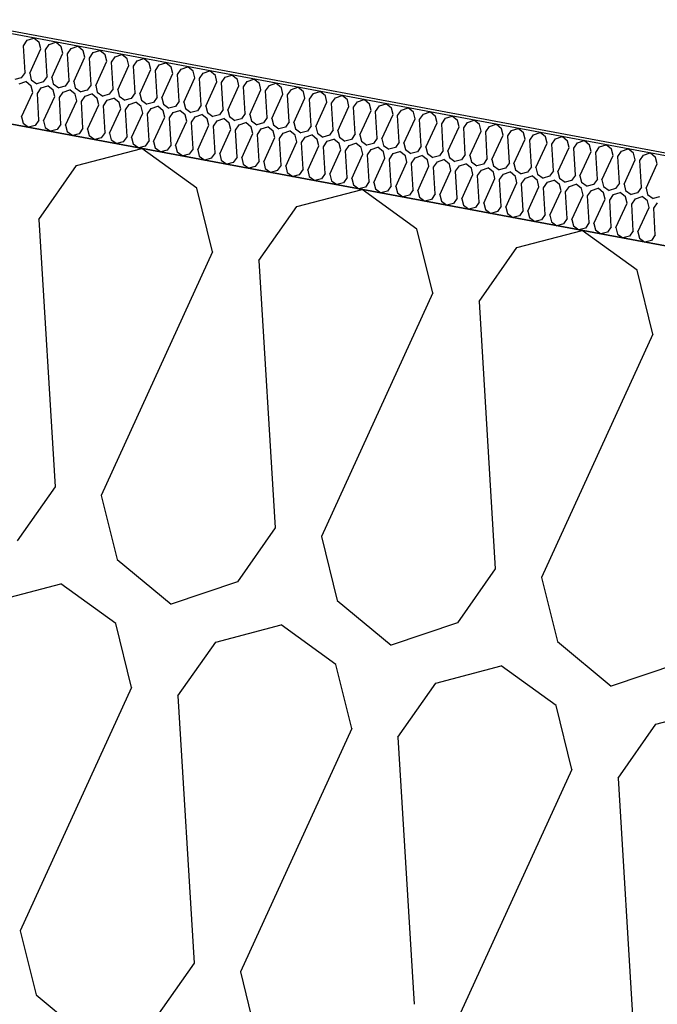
# Model space of a CAD drawing. Header units: millimetres. Extents: x -20520 to 12860, y -2780 to 10870.
# Tile 70 of 147: x -7591 to -7375, y 6961 to 7295. Entities that reach past the tile are written whole.
import ezdxf

# ---------------------------------------------------------------- set-up
doc = ezdxf.new("R2010")
doc.units = ezdxf.units.MM
doc.header["$LTSCALE"] = 0.5
doc.header["$MEASUREMENT"] = 0
doc.linetypes.add('PLINE', pattern=[0])
for name, color, linetype in [('223- Bjelker (Skravur)(Nye konstruksjoner)', 7, 'Continuous'), ('262- Taktekking (Skravur)(Nye konstruksjoner)', 7, 'Continuous'), ('858- Detaljer(Nye konstruksjoner)', 7, 'Continuous')]:
    doc.layers.add(name, color=color, linetype=linetype)
doc.linetypes.add('Membran', pattern='A,0,[2,A-2607.160 Prinsippsnitt fløy F1.Shx,S=0.253968,R=0,X=0,Y=0],-32,0', length=32)

# ---------------------------------------------------------------- blocks, each defined once
blk = doc.blocks.new('*X26')
at = {"layer": '262- Taktekking (Skravur)(Nye konstruksjoner)', "linetype": 'PLINE'}
for p, q in [((-7589.61, 7285.97), (-7588.33, 7287.8)), ((-7588.33, 7287.8), (-7586.08, 7288.55)), ((-7584.25, 7287.04), (-7586.08, 7288.55)), ((-7583.71, 7284.87), (-7584.25, 7287.04)), ((-7580.87, 7286.41), (-7578.62, 7287.16)), ((-7576.79, 7285.65), (-7578.62, 7287.16)), ((-7589.05, 7276.92), (-7589.61, 7285.97)), ((-7587.49, 7276.62), (-7583.71, 7284.87)), ((-7582.15, 7284.58), (-7580.87, 7286.41)), ((-7581.6, 7275.53), (-7582.15, 7284.58)), ((-7580.03, 7275.23), (-7576.25, 7283.48)), ((-7576.25, 7283.48), (-7576.79, 7285.65)), ((-7574.69, 7283.19), (-7573.41, 7285.02)), ((-7573.41, 7285.02), (-7571.16, 7285.78)), ((-7569.33, 7284.26), (-7571.16, 7285.78)), ((-7568.79, 7282.09), (-7569.33, 7284.26)), ((-7567.23, 7281.8), (-7565.95, 7283.63)), ((-7565.95, 7283.63), (-7563.7, 7284.39)), ((-7561.87, 7282.87), (-7563.7, 7284.39)), ((-7574.14, 7274.14), (-7574.69, 7283.19)), ((-7572.57, 7273.84), (-7568.79, 7282.09)), ((-7566.68, 7272.75), (-7567.23, 7281.8)), ((-7565.11, 7272.46), (-7561.33, 7280.7)), ((-7561.33, 7280.7), (-7561.87, 7282.87)), ((-7559.77, 7280.41), (-7558.49, 7282.24)), ((-7559.22, 7271.36), (-7559.77, 7280.41)), ((-7558.49, 7282.24), (-7556.24, 7283)), ((-7554.41, 7281.48), (-7556.24, 7283)), ((-7553.88, 7279.31), (-7554.41, 7281.48)), ((-7552.31, 7279.02), (-7551.03, 7280.85)), ((-7551.03, 7280.85), (-7548.78, 7281.61)), ((-7546.95, 7280.09), (-7548.78, 7281.61)), ((-7546.42, 7277.92), (-7546.95, 7280.09)), ((-7543.57, 7279.46), (-7541.32, 7280.22)), ((-7539.49, 7278.7), (-7541.32, 7280.22)), ((-7589.05, 7276.92), (-7590.34, 7275.09)), ((-7557.65, 7271.07), (-7553.88, 7279.31)), ((-7551.76, 7269.97), (-7552.31, 7279.02)), ((-7550.19, 7269.68), (-7546.42, 7277.92)), ((-7544.85, 7277.63), (-7543.57, 7279.46)), ((-7544.3, 7268.58), (-7544.85, 7277.63)), ((-7538.96, 7276.53), (-7539.49, 7278.7)), ((-7537.39, 7276.24), (-7536.11, 7278.07)), ((-7536.11, 7278.07), (-7533.86, 7278.83)), ((-7532.03, 7277.31), (-7533.86, 7278.83)), ((-7531.5, 7275.15), (-7532.03, 7277.31)), ((-7529.93, 7274.85), (-7528.65, 7276.68)), ((-7528.65, 7276.68), (-7526.4, 7277.44)), ((-7524.57, 7275.92), (-7526.4, 7277.44)), ((-7590.34, 7275.09), (-7592.55, 7274.5)), ((-7591.07, 7273.05), (-7588.82, 7273.81)), ((-7587, 7272.29), (-7588.82, 7273.81)), ((-7587.49, 7276.62), (-7586.95, 7274.46)), ((-7586.95, 7274.46), (-7585.09, 7273.11)), ((-7582.88, 7273.7), (-7585.09, 7273.11)), ((-7581.6, 7275.53), (-7582.88, 7273.7)), ((-7580.03, 7275.23), (-7579.49, 7273.07)), ((-7574.14, 7274.14), (-7575.42, 7272.31)), ((-7572.57, 7273.84), (-7572.03, 7271.68)), ((-7542.73, 7268.29), (-7538.96, 7276.53)), ((-7536.84, 7267.19), (-7537.39, 7276.24)), ((-7535.27, 7266.9), (-7531.5, 7275.15)), ((-7529.38, 7265.8), (-7529.93, 7274.85)), ((-7527.81, 7265.51), (-7524.04, 7273.76)), ((-7524.04, 7273.76), (-7524.57, 7275.92)), ((-7522.47, 7273.46), (-7521.19, 7275.29)), ((-7521.92, 7264.41), (-7522.47, 7273.46)), ((-7521.19, 7275.29), (-7518.94, 7276.05)), ((-7517.11, 7274.53), (-7518.94, 7276.05)), ((-7516.58, 7272.37), (-7517.11, 7274.53)), ((-7515.01, 7272.08), (-7513.73, 7273.9)), ((-7513.73, 7273.9), (-7511.48, 7274.66)), ((-7509.65, 7273.14), (-7511.48, 7274.66)), ((-7590.23, 7261.88), (-7586.46, 7270.12)), ((-7586.46, 7270.12), (-7587, 7272.29)), ((-7584.89, 7269.83), (-7583.61, 7271.66)), ((-7583.61, 7271.66), (-7581.36, 7272.42)), ((-7579.54, 7270.9), (-7581.36, 7272.42)), ((-7579, 7268.73), (-7579.54, 7270.9)), ((-7579.49, 7273.07), (-7577.63, 7271.72)), ((-7575.42, 7272.31), (-7577.63, 7271.72)), ((-7577.43, 7268.44), (-7576.15, 7270.27)), ((-7576.15, 7270.27), (-7573.9, 7271.03)), ((-7572.08, 7269.51), (-7573.9, 7271.03)), ((-7572.03, 7271.68), (-7570.17, 7270.33)), ((-7567.96, 7270.92), (-7570.17, 7270.33)), ((-7566.68, 7272.75), (-7567.96, 7270.92)), ((-7565.11, 7272.46), (-7564.57, 7270.29)), ((-7564.57, 7270.29), (-7562.71, 7268.94)), ((-7559.22, 7271.36), (-7560.5, 7269.53)), ((-7557.65, 7271.07), (-7557.11, 7268.9)), ((-7551.76, 7269.97), (-7553.04, 7268.14)), ((-7520.35, 7264.12), (-7516.58, 7272.37)), ((-7514.46, 7263.02), (-7515.01, 7272.08)), ((-7512.89, 7262.73), (-7509.12, 7270.98)), ((-7509.12, 7270.98), (-7509.65, 7273.14)), ((-7507.55, 7270.69), (-7506.27, 7272.51)), ((-7507, 7261.63), (-7507.55, 7270.69)), ((-7506.27, 7272.51), (-7504.02, 7273.27)), ((-7502.19, 7271.76), (-7504.02, 7273.27)), ((-7501.66, 7269.59), (-7502.19, 7271.76)), ((-7500.09, 7269.3), (-7498.81, 7271.12)), ((-7498.81, 7271.12), (-7496.56, 7271.88)), ((-7494.74, 7270.37), (-7496.56, 7271.88)), ((-7494.2, 7268.2), (-7494.74, 7270.37)), ((-7491.35, 7269.74), (-7489.1, 7270.49)), ((-7487.28, 7268.98), (-7489.1, 7270.49)), ((-7584.34, 7260.78), (-7584.89, 7269.83)), ((-7582.77, 7260.49), (-7579, 7268.73)), ((-7576.88, 7259.39), (-7577.43, 7268.44)), ((-7575.31, 7259.1), (-7571.54, 7267.35)), ((-7571.54, 7267.35), (-7572.08, 7269.51)), ((-7569.97, 7267.05), (-7568.69, 7268.88)), ((-7569.42, 7258), (-7569.97, 7267.05)), ((-7568.69, 7268.88), (-7566.44, 7269.64)), ((-7564.62, 7268.12), (-7566.44, 7269.64)), ((-7564.08, 7265.96), (-7564.62, 7268.12)), ((-7560.5, 7269.53), (-7562.71, 7268.94)), ((-7562.51, 7265.66), (-7561.23, 7267.49)), ((-7561.23, 7267.49), (-7558.98, 7268.25)), ((-7557.16, 7266.73), (-7558.98, 7268.25)), ((-7556.62, 7264.57), (-7557.16, 7266.73)), ((-7557.11, 7268.9), (-7555.25, 7267.56)), ((-7553.04, 7268.14), (-7555.25, 7267.56)), ((-7553.77, 7266.1), (-7551.52, 7266.86)), ((-7549.7, 7265.34), (-7551.52, 7266.86)), ((-7550.19, 7269.68), (-7549.65, 7267.51)), ((-7549.65, 7267.51), (-7547.79, 7266.17)), ((-7545.58, 7266.75), (-7547.79, 7266.17)), ((-7544.3, 7268.58), (-7545.58, 7266.75)), ((-7542.73, 7268.29), (-7542.19, 7266.12)), ((-7536.84, 7267.19), (-7538.12, 7265.36)), ((-7535.27, 7266.9), (-7534.73, 7264.73)), ((-7505.43, 7261.34), (-7501.66, 7269.59)), ((-7499.54, 7260.24), (-7500.09, 7269.3)), ((-7497.97, 7259.95), (-7494.2, 7268.2)), ((-7492.63, 7267.91), (-7491.35, 7269.74)), ((-7492.08, 7258.85), (-7492.63, 7267.91)), ((-7490.51, 7258.56), (-7486.74, 7266.81)), ((-7486.74, 7266.81), (-7487.28, 7268.98)), ((-7485.17, 7266.52), (-7483.89, 7268.35)), ((-7483.89, 7268.35), (-7481.64, 7269.1)), ((-7479.82, 7267.59), (-7481.64, 7269.1)), ((-7479.28, 7265.42), (-7479.82, 7267.59)), ((-7477.71, 7265.13), (-7476.43, 7266.96)), ((-7476.43, 7266.96), (-7474.18, 7267.71)), ((-7472.36, 7266.2), (-7474.18, 7267.71)), ((-7567.85, 7257.71), (-7564.08, 7265.96)), ((-7561.96, 7256.61), (-7562.51, 7265.66)), ((-7560.4, 7256.32), (-7556.62, 7264.57)), ((-7555.05, 7264.28), (-7553.77, 7266.1)), ((-7554.5, 7255.22), (-7555.05, 7264.28)), ((-7549.16, 7263.18), (-7549.7, 7265.34)), ((-7547.59, 7262.89), (-7546.31, 7264.71)), ((-7546.31, 7264.71), (-7544.06, 7265.47)), ((-7542.24, 7263.96), (-7544.06, 7265.47)), ((-7541.7, 7261.79), (-7542.24, 7263.96)), ((-7542.19, 7266.12), (-7540.34, 7264.78)), ((-7538.12, 7265.36), (-7540.34, 7264.78)), ((-7540.14, 7261.5), (-7538.85, 7263.32)), ((-7538.85, 7263.32), (-7536.61, 7264.08)), ((-7534.78, 7262.57), (-7536.61, 7264.08)), ((-7534.73, 7264.73), (-7532.88, 7263.39)), ((-7530.66, 7263.97), (-7532.88, 7263.39)), ((-7529.38, 7265.8), (-7530.66, 7263.97)), ((-7527.81, 7265.51), (-7527.27, 7263.34)), ((-7527.27, 7263.34), (-7525.42, 7262)), ((-7521.92, 7264.41), (-7523.2, 7262.58)), ((-7520.35, 7264.12), (-7519.81, 7261.95)), ((-7484.62, 7257.46), (-7485.17, 7266.52)), ((-7483.05, 7257.17), (-7479.28, 7265.42)), ((-7477.16, 7256.08), (-7477.71, 7265.13)), ((-7475.59, 7255.78), (-7471.82, 7264.03)), ((-7471.82, 7264.03), (-7472.36, 7266.2)), ((-7470.25, 7263.74), (-7468.97, 7265.57)), ((-7469.7, 7254.69), (-7470.25, 7263.74)), ((-7468.97, 7265.57), (-7466.72, 7266.33)), ((-7464.9, 7264.81), (-7466.72, 7266.33)), ((-7464.36, 7262.64), (-7464.9, 7264.81)), ((-7462.79, 7262.35), (-7461.51, 7264.18)), ((-7461.51, 7264.18), (-7459.26, 7264.94)), ((-7457.44, 7263.42), (-7459.26, 7264.94)), ((-7456.9, 7261.25), (-7457.44, 7263.42)), ((-7454.05, 7262.79), (-7451.8, 7263.55)), ((-7449.98, 7262.03), (-7451.8, 7263.55)), ((-7590.23, 7261.88), (-7589.7, 7259.71)), ((-7584.34, 7260.78), (-7585.62, 7258.95)), ((-7582.77, 7260.49), (-7582.24, 7258.32)), ((-7552.94, 7254.93), (-7549.16, 7263.18)), ((-7547.04, 7253.83), (-7547.59, 7262.89)), ((-7545.48, 7253.54), (-7541.7, 7261.79)), ((-7539.58, 7252.44), (-7540.14, 7261.5)), ((-7538.02, 7252.15), (-7534.24, 7260.4)), ((-7534.24, 7260.4), (-7534.78, 7262.57)), ((-7532.68, 7260.11), (-7531.39, 7261.94)), ((-7532.12, 7251.05), (-7532.68, 7260.11)), ((-7531.39, 7261.94), (-7529.15, 7262.69)), ((-7527.32, 7261.18), (-7529.15, 7262.69)), ((-7526.78, 7259.01), (-7527.32, 7261.18)), ((-7523.2, 7262.58), (-7525.42, 7262)), ((-7525.22, 7258.72), (-7523.93, 7260.55)), ((-7523.93, 7260.55), (-7521.69, 7261.3)), ((-7519.86, 7259.79), (-7521.69, 7261.3)), ((-7519.81, 7261.95), (-7517.96, 7260.61)), ((-7515.74, 7261.19), (-7517.96, 7260.61)), ((-7514.46, 7263.02), (-7515.74, 7261.19)), ((-7512.89, 7262.73), (-7512.35, 7260.56)), ((-7512.35, 7260.56), (-7510.5, 7259.22)), ((-7507, 7261.63), (-7508.28, 7259.8)), ((-7505.43, 7261.34), (-7504.89, 7259.17)), ((-7499.54, 7260.24), (-7500.82, 7258.42)), ((-7468.13, 7254.39), (-7464.36, 7262.64)), ((-7462.24, 7253.3), (-7462.79, 7262.35)), ((-7460.67, 7253.01), (-7456.9, 7261.25)), ((-7455.33, 7260.96), (-7454.05, 7262.79)), ((-7454.78, 7251.91), (-7455.33, 7260.96)), ((-7449.44, 7259.86), (-7449.98, 7262.03)), ((-7447.87, 7259.57), (-7446.59, 7261.4)), ((-7446.59, 7261.4), (-7444.34, 7262.16)), ((-7442.52, 7260.64), (-7444.34, 7262.16)), ((-7441.98, 7258.47), (-7442.52, 7260.64)), ((-7440.41, 7258.18), (-7439.13, 7260.01)), ((-7439.13, 7260.01), (-7436.88, 7260.77)), ((-7435.06, 7259.25), (-7436.88, 7260.77)), ((-7589.7, 7259.71), (-7587.84, 7258.37)), ((-7585.62, 7258.95), (-7587.84, 7258.37)), ((-7582.24, 7258.32), (-7580.38, 7256.98)), ((-7578.16, 7257.56), (-7580.38, 7256.98)), ((-7576.88, 7259.39), (-7578.16, 7257.56)), ((-7575.31, 7259.1), (-7574.78, 7256.93)), ((-7574.78, 7256.93), (-7572.92, 7255.59)), ((-7569.42, 7258), (-7570.7, 7256.17)), ((-7567.85, 7257.71), (-7567.32, 7255.54)), ((-7530.56, 7250.76), (-7526.78, 7259.01)), ((-7524.66, 7249.66), (-7525.22, 7258.72)), ((-7523.1, 7249.37), (-7519.32, 7257.62)), ((-7519.32, 7257.62), (-7519.86, 7259.79)), ((-7517.76, 7257.33), (-7516.48, 7259.16)), ((-7517.2, 7248.28), (-7517.76, 7257.33)), ((-7516.48, 7259.16), (-7514.23, 7259.91)), ((-7512.4, 7258.4), (-7514.23, 7259.91)), ((-7511.86, 7256.23), (-7512.4, 7258.4)), ((-7508.28, 7259.8), (-7510.5, 7259.22)), ((-7510.3, 7255.94), (-7509.02, 7257.77)), ((-7509.02, 7257.77), (-7506.77, 7258.53)), ((-7504.94, 7257.01), (-7506.77, 7258.53)), ((-7504.4, 7254.84), (-7504.94, 7257.01)), ((-7504.89, 7259.17), (-7503.04, 7257.83)), ((-7500.82, 7258.42), (-7503.04, 7257.83)), ((-7501.56, 7256.38), (-7499.31, 7257.14)), ((-7497.48, 7255.62), (-7499.31, 7257.14)), ((-7497.97, 7259.95), (-7497.43, 7257.78)), ((-7497.43, 7257.78), (-7495.58, 7256.44)), ((-7493.36, 7257.03), (-7495.58, 7256.44)), ((-7492.08, 7258.85), (-7493.36, 7257.03)), ((-7490.51, 7258.56), (-7489.98, 7256.4)), ((-7484.62, 7257.46), (-7485.9, 7255.64)), ((-7483.05, 7257.17), (-7482.52, 7255.01)), ((-7453.21, 7251.62), (-7449.44, 7259.86)), ((-7447.32, 7250.52), (-7447.87, 7259.57)), ((-7445.75, 7250.23), (-7441.98, 7258.47)), ((-7439.86, 7249.13), (-7440.41, 7258.18)), ((-7438.29, 7248.84), (-7434.52, 7257.08)), ((-7434.52, 7257.08), (-7435.06, 7259.25)), ((-7432.95, 7256.79), (-7431.67, 7258.62)), ((-7432.4, 7247.74), (-7432.95, 7256.79)), ((-7431.67, 7258.62), (-7429.42, 7259.38)), ((-7427.6, 7257.86), (-7429.42, 7259.38)), ((-7427.06, 7255.7), (-7427.6, 7257.86)), ((-7425.49, 7255.4), (-7424.21, 7257.23)), ((-7424.21, 7257.23), (-7421.96, 7257.99)), ((-7420.14, 7256.47), (-7421.96, 7257.99)), ((-7570.7, 7256.17), (-7572.92, 7255.59)), ((-7567.32, 7255.54), (-7565.46, 7254.2)), ((-7563.24, 7254.78), (-7565.46, 7254.2)), ((-7561.96, 7256.61), (-7563.24, 7254.78)), ((-7560.4, 7256.32), (-7559.86, 7254.15)), ((-7559.86, 7254.15), (-7558, 7252.81)), ((-7555.78, 7253.39), (-7558, 7252.81)), ((-7554.5, 7255.22), (-7555.78, 7253.39)), ((-7552.94, 7254.93), (-7552.4, 7252.76)), ((-7547.04, 7253.83), (-7548.32, 7252)), ((-7545.48, 7253.54), (-7544.94, 7251.37)), ((-7515.64, 7247.98), (-7511.86, 7256.23)), ((-7509.75, 7246.89), (-7510.3, 7255.94)), ((-7508.18, 7246.59), (-7504.4, 7254.84)), ((-7502.84, 7254.55), (-7501.56, 7256.38)), ((-7502.29, 7245.5), (-7502.84, 7254.55)), ((-7500.72, 7245.21), (-7496.94, 7253.45)), ((-7496.94, 7253.45), (-7497.48, 7255.62)), ((-7495.38, 7253.16), (-7494.1, 7254.99)), ((-7494.1, 7254.99), (-7491.85, 7255.75)), ((-7490.02, 7254.23), (-7491.85, 7255.75)), ((-7489.49, 7252.06), (-7490.02, 7254.23)), ((-7489.98, 7256.4), (-7488.12, 7255.05)), ((-7485.9, 7255.64), (-7488.12, 7255.05)), ((-7487.92, 7251.77), (-7486.64, 7253.6)), ((-7486.64, 7253.6), (-7484.39, 7254.36)), ((-7482.56, 7252.84), (-7484.39, 7254.36)), ((-7482.52, 7255.01), (-7480.66, 7253.66)), ((-7478.44, 7254.25), (-7480.66, 7253.66)), ((-7477.16, 7256.08), (-7478.44, 7254.25)), ((-7475.59, 7255.78), (-7475.06, 7253.62)), ((-7475.06, 7253.62), (-7473.2, 7252.27)), ((-7469.7, 7254.69), (-7470.98, 7252.86)), ((-7468.13, 7254.39), (-7467.6, 7252.23)), ((-7462.24, 7253.3), (-7463.52, 7251.47)), ((-7430.84, 7247.45), (-7427.06, 7255.7)), ((-7424.94, 7246.35), (-7425.49, 7255.4)), ((-7423.38, 7246.06), (-7419.6, 7254.31)), ((-7419.6, 7254.31), (-7420.14, 7256.47)), ((-7418.03, 7254.01), (-7416.75, 7255.84)), ((-7417.48, 7244.96), (-7418.03, 7254.01)), ((-7416.75, 7255.84), (-7414.5, 7256.6)), ((-7412.68, 7255.08), (-7414.5, 7256.6)), ((-7412.14, 7252.92), (-7412.68, 7255.08)), ((-7410.58, 7252.63), (-7409.29, 7254.45)), ((-7409.29, 7254.45), (-7407.05, 7255.21)), ((-7405.22, 7253.69), (-7407.05, 7255.21)), ((-7404.68, 7251.53), (-7405.22, 7253.69)), ((-7401.83, 7253.06), (-7399.59, 7253.82)), ((-7397.76, 7252.31), (-7399.59, 7253.82)), ((-7552.4, 7252.76), (-7550.54, 7251.42)), ((-7548.32, 7252), (-7550.54, 7251.42)), ((-7544.94, 7251.37), (-7543.08, 7250.03)), ((-7540.86, 7250.62), (-7543.08, 7250.03)), ((-7539.58, 7252.44), (-7540.86, 7250.62)), ((-7538.02, 7252.15), (-7537.48, 7249.98)), ((-7537.48, 7249.98), (-7535.62, 7248.64)), ((-7532.12, 7251.05), (-7533.41, 7249.23)), ((-7530.56, 7250.76), (-7530.02, 7248.6)), ((-7494.83, 7244.11), (-7495.38, 7253.16)), ((-7493.26, 7243.82), (-7489.49, 7252.06)), ((-7487.37, 7242.72), (-7487.92, 7251.77)), ((-7485.8, 7242.43), (-7482.03, 7250.67)), ((-7482.03, 7250.67), (-7482.56, 7252.84)), ((-7480.46, 7250.38), (-7479.18, 7252.21)), ((-7479.91, 7241.33), (-7480.46, 7250.38)), ((-7479.18, 7252.21), (-7476.93, 7252.97)), ((-7475.1, 7251.45), (-7476.93, 7252.97)), ((-7474.57, 7249.28), (-7475.1, 7251.45)), ((-7470.98, 7252.86), (-7473.2, 7252.27)), ((-7473, 7248.99), (-7471.72, 7250.82)), ((-7471.72, 7250.82), (-7469.47, 7251.58)), ((-7467.64, 7250.06), (-7469.47, 7251.58)), ((-7467.11, 7247.9), (-7467.64, 7250.06)), ((-7467.6, 7252.23), (-7465.74, 7250.88)), ((-7463.52, 7251.47), (-7465.74, 7250.88)), ((-7464.26, 7249.43), (-7462.01, 7250.19)), ((-7460.18, 7248.67), (-7462.01, 7250.19)), ((-7460.67, 7253.01), (-7460.14, 7250.84)), ((-7460.14, 7250.84), (-7458.28, 7249.49)), ((-7456.06, 7250.08), (-7458.28, 7249.49)), ((-7454.78, 7251.91), (-7456.06, 7250.08)), ((-7453.21, 7251.62), (-7452.68, 7249.45)), ((-7447.32, 7250.52), (-7448.6, 7248.69)), ((-7445.75, 7250.23), (-7445.22, 7248.06)), ((-7415.92, 7244.67), (-7412.14, 7252.92)), ((-7410.02, 7243.57), (-7410.58, 7252.63)), ((-7408.46, 7243.28), (-7404.68, 7251.53)), ((-7403.12, 7251.24), (-7401.83, 7253.06)), ((-7402.56, 7242.18), (-7403.12, 7251.24)), ((-7401, 7241.89), (-7397.22, 7250.14)), ((-7397.22, 7250.14), (-7397.76, 7252.31)), ((-7395.66, 7249.85), (-7394.37, 7251.67)), ((-7394.37, 7251.67), (-7392.13, 7252.43)), ((-7390.3, 7250.92), (-7392.13, 7252.43)), ((-7389.76, 7248.75), (-7390.3, 7250.92)), ((-7388.2, 7248.46), (-7386.92, 7250.29)), ((-7386.92, 7250.29), (-7384.67, 7251.04)), ((-7382.84, 7249.53), (-7384.67, 7251.04)), ((-7533.41, 7249.23), (-7535.62, 7248.64)), ((-7530.02, 7248.6), (-7528.16, 7247.25)), ((-7525.95, 7247.84), (-7528.16, 7247.25)), ((-7524.66, 7249.66), (-7525.95, 7247.84)), ((-7523.1, 7249.37), (-7522.56, 7247.21)), ((-7522.56, 7247.21), (-7520.7, 7245.86)), ((-7517.2, 7248.28), (-7518.49, 7246.45)), ((-7515.64, 7247.98), (-7515.1, 7245.82)), ((-7509.75, 7246.89), (-7511.03, 7245.06)), ((-7478.34, 7241.04), (-7474.57, 7249.28)), ((-7472.45, 7239.94), (-7473, 7248.99)), ((-7470.88, 7239.65), (-7467.11, 7247.9)), ((-7465.54, 7247.6), (-7464.26, 7249.43)), ((-7464.99, 7238.55), (-7465.54, 7247.6)), ((-7459.65, 7246.51), (-7460.18, 7248.67)), ((-7458.08, 7246.21), (-7456.8, 7248.04)), ((-7456.8, 7248.04), (-7454.55, 7248.8)), ((-7452.72, 7247.28), (-7454.55, 7248.8)), ((-7452.19, 7245.12), (-7452.72, 7247.28)), ((-7452.68, 7249.45), (-7450.82, 7248.11)), ((-7448.6, 7248.69), (-7450.82, 7248.11)), ((-7450.62, 7244.83), (-7449.34, 7246.65)), ((-7449.34, 7246.65), (-7447.09, 7247.41)), ((-7445.26, 7245.89), (-7447.09, 7247.41)), ((-7445.22, 7248.06), (-7443.36, 7246.72)), ((-7441.14, 7247.3), (-7443.36, 7246.72)), ((-7439.86, 7249.13), (-7441.14, 7247.3)), ((-7438.29, 7248.84), (-7437.76, 7246.67)), ((-7437.76, 7246.67), (-7435.9, 7245.33)), ((-7432.4, 7247.74), (-7433.68, 7245.91)), ((-7430.84, 7247.45), (-7430.3, 7245.28)), ((-7395.1, 7240.79), (-7395.66, 7249.85)), ((-7393.54, 7240.5), (-7389.76, 7248.75)), ((-7387.64, 7239.4), (-7388.2, 7248.46)), ((-7386.08, 7239.11), (-7382.3, 7247.36)), ((-7382.3, 7247.36), (-7382.84, 7249.53)), ((-7380.74, 7247.07), (-7379.46, 7248.9)), ((-7380.19, 7238.01), (-7380.74, 7247.07)), ((-7379.46, 7248.9), (-7377.21, 7249.65)), ((-7375.38, 7248.14), (-7377.21, 7249.65)), ((-7374.84, 7245.97), (-7375.38, 7248.14)), ((-7518.49, 7246.45), (-7520.7, 7245.86)), ((-7515.1, 7245.82), (-7513.24, 7244.47)), ((-7511.03, 7245.06), (-7513.24, 7244.47)), ((-7508.18, 7246.59), (-7507.64, 7244.43)), ((-7507.64, 7244.43), (-7505.78, 7243.08)), ((-7503.57, 7243.67), (-7505.78, 7243.08)), ((-7502.29, 7245.5), (-7503.57, 7243.67)), ((-7500.72, 7245.21), (-7500.18, 7243.04)), ((-7494.83, 7244.11), (-7496.11, 7242.28)), ((-7493.26, 7243.82), (-7492.72, 7241.65)), ((-7463.42, 7238.26), (-7459.65, 7246.51)), ((-7457.53, 7237.16), (-7458.08, 7246.21)), ((-7455.96, 7236.87), (-7452.19, 7245.12)), ((-7450.07, 7235.77), (-7450.62, 7244.83)), ((-7448.5, 7235.48), (-7444.73, 7243.73)), ((-7444.73, 7243.73), (-7445.26, 7245.89)), ((-7443.16, 7243.44), (-7441.88, 7245.26)), ((-7442.61, 7234.38), (-7443.16, 7243.44)), ((-7441.88, 7245.26), (-7439.63, 7246.02)), ((-7437.8, 7244.51), (-7439.63, 7246.02)), ((-7437.27, 7242.34), (-7437.8, 7244.51)), ((-7433.68, 7245.91), (-7435.9, 7245.33)), ((-7435.7, 7242.05), (-7434.42, 7243.87)), ((-7434.42, 7243.87), (-7432.17, 7244.63)), ((-7430.35, 7243.12), (-7432.17, 7244.63)), ((-7430.3, 7245.28), (-7428.44, 7243.94)), ((-7426.22, 7244.52), (-7428.44, 7243.94)), ((-7424.94, 7246.35), (-7426.22, 7244.52)), ((-7423.38, 7246.06), (-7422.84, 7243.89)), ((-7422.84, 7243.89), (-7420.98, 7242.55)), ((-7417.48, 7244.96), (-7418.76, 7243.13)), ((-7415.92, 7244.67), (-7415.38, 7242.5)), ((-7410.02, 7243.57), (-7411.3, 7241.74)), ((-7408.46, 7243.28), (-7407.92, 7241.11)), ((-7378.62, 7237.72), (-7374.84, 7245.97)), ((-7500.18, 7243.04), (-7498.32, 7241.69)), ((-7496.11, 7242.28), (-7498.32, 7241.69)), ((-7492.72, 7241.65), (-7490.86, 7240.31)), ((-7488.65, 7240.89), (-7490.86, 7240.31)), ((-7487.37, 7242.72), (-7488.65, 7240.89)), ((-7485.8, 7242.43), (-7485.26, 7240.26)), ((-7485.26, 7240.26), (-7483.4, 7238.92)), ((-7479.91, 7241.33), (-7481.19, 7239.5)), ((-7478.34, 7241.04), (-7477.8, 7238.87)), ((-7441.04, 7234.09), (-7437.27, 7242.34)), ((-7435.15, 7232.99), (-7435.7, 7242.05)), ((-7433.58, 7232.7), (-7429.81, 7240.95)), ((-7429.81, 7240.95), (-7430.35, 7243.12)), ((-7428.24, 7240.66), (-7426.96, 7242.49)), ((-7427.69, 7231.6), (-7428.24, 7240.66)), ((-7426.96, 7242.49), (-7424.71, 7243.24)), ((-7422.89, 7241.73), (-7424.71, 7243.24)), ((-7422.35, 7239.56), (-7422.89, 7241.73)), ((-7418.76, 7243.13), (-7420.98, 7242.55)), ((-7420.78, 7239.27), (-7419.5, 7241.1)), ((-7419.5, 7241.1), (-7417.25, 7241.85)), ((-7415.43, 7240.34), (-7417.25, 7241.85)), ((-7414.89, 7238.17), (-7415.43, 7240.34)), ((-7415.38, 7242.5), (-7413.52, 7241.16)), ((-7411.3, 7241.74), (-7413.52, 7241.16)), ((-7412.04, 7239.71), (-7409.79, 7240.46)), ((-7407.97, 7238.95), (-7409.79, 7240.46)), ((-7407.92, 7241.11), (-7406.06, 7239.77)), ((-7403.85, 7240.35), (-7406.06, 7239.77)), ((-7402.56, 7242.18), (-7403.85, 7240.35)), ((-7401, 7241.89), (-7400.46, 7239.72)), ((-7395.1, 7240.79), (-7396.39, 7238.97)), ((-7393.54, 7240.5), (-7393, 7238.33)), ((-7481.19, 7239.5), (-7483.4, 7238.92)), ((-7477.8, 7238.87), (-7475.94, 7237.53)), ((-7473.73, 7238.11), (-7475.94, 7237.53)), ((-7472.45, 7239.94), (-7473.73, 7238.11)), ((-7470.88, 7239.65), (-7470.34, 7237.48)), ((-7470.34, 7237.48), (-7468.49, 7236.14)), ((-7466.27, 7236.72), (-7468.49, 7236.14)), ((-7464.99, 7238.55), (-7466.27, 7236.72)), ((-7463.42, 7238.26), (-7462.88, 7236.09)), ((-7457.53, 7237.16), (-7458.81, 7235.33)), ((-7455.96, 7236.87), (-7455.42, 7234.7)), ((-7426.12, 7231.31), (-7422.35, 7239.56)), ((-7420.23, 7230.21), (-7420.78, 7239.27)), ((-7418.66, 7229.92), (-7414.89, 7238.17)), ((-7413.32, 7237.88), (-7412.04, 7239.71)), ((-7412.77, 7228.83), (-7413.32, 7237.88)), ((-7411.2, 7228.53), (-7407.43, 7236.78)), ((-7407.43, 7236.78), (-7407.97, 7238.95)), ((-7405.86, 7236.49), (-7404.58, 7238.32)), ((-7404.58, 7238.32), (-7402.33, 7239.08)), ((-7400.51, 7237.56), (-7402.33, 7239.08)), ((-7399.97, 7235.39), (-7400.51, 7237.56)), ((-7400.46, 7239.72), (-7398.6, 7238.38)), ((-7396.39, 7238.97), (-7398.6, 7238.38)), ((-7398.4, 7235.1), (-7397.12, 7236.93)), ((-7397.12, 7236.93), (-7394.87, 7237.69)), ((-7393.05, 7236.17), (-7394.87, 7237.69)), ((-7393, 7238.33), (-7391.14, 7236.99)), ((-7388.93, 7237.58), (-7391.14, 7236.99)), ((-7387.64, 7239.4), (-7388.93, 7237.58)), ((-7386.08, 7239.11), (-7385.54, 7236.95)), ((-7385.54, 7236.95), (-7383.68, 7235.6)), ((-7380.19, 7238.01), (-7381.47, 7236.19)), ((-7378.62, 7237.72), (-7378.08, 7235.56)), ((-7462.88, 7236.09), (-7461.03, 7234.75)), ((-7458.81, 7235.33), (-7461.03, 7234.75)), ((-7455.42, 7234.7), (-7453.57, 7233.36)), ((-7451.35, 7233.94), (-7453.57, 7233.36)), ((-7450.07, 7235.77), (-7451.35, 7233.94)), ((-7448.5, 7235.48), (-7447.96, 7233.31)), ((-7447.96, 7233.31), (-7446.11, 7231.97)), ((-7442.61, 7234.38), (-7443.89, 7232.55)), ((-7441.04, 7234.09), (-7440.5, 7231.92)), ((-7405.31, 7227.44), (-7405.86, 7236.49)), ((-7403.74, 7227.14), (-7399.97, 7235.39)), ((-7397.85, 7226.05), (-7398.4, 7235.1)), ((-7396.28, 7225.76), (-7392.51, 7234)), ((-7392.51, 7234), (-7393.05, 7236.17)), ((-7390.94, 7233.71), (-7389.66, 7235.54)), ((-7390.39, 7224.66), (-7390.94, 7233.71)), ((-7389.66, 7235.54), (-7387.41, 7236.3)), ((-7385.59, 7234.78), (-7387.41, 7236.3)), ((-7385.05, 7232.61), (-7385.59, 7234.78)), ((-7381.47, 7236.19), (-7383.68, 7235.6)), ((-7383.48, 7232.32), (-7382.2, 7234.15)), ((-7382.2, 7234.15), (-7379.95, 7234.91)), ((-7378.13, 7233.39), (-7379.95, 7234.91)), ((-7377.59, 7231.22), (-7378.13, 7233.39)), ((-7378.08, 7235.56), (-7376.22, 7234.21)), ((-7374.01, 7234.8), (-7376.22, 7234.21)), ((-7443.89, 7232.55), (-7446.11, 7231.97)), ((-7440.5, 7231.92), (-7438.65, 7230.58)), ((-7436.43, 7231.17), (-7438.65, 7230.58)), ((-7435.15, 7232.99), (-7436.43, 7231.17)), ((-7433.58, 7232.7), (-7433.04, 7230.53)), ((-7433.04, 7230.53), (-7431.19, 7229.19)), ((-7427.69, 7231.6), (-7428.97, 7229.78)), ((-7426.12, 7231.31), (-7425.59, 7229.15)), ((-7420.23, 7230.21), (-7421.51, 7228.39)), ((-7388.82, 7224.37), (-7385.05, 7232.61)), ((-7382.93, 7223.27), (-7383.48, 7232.32)), ((-7381.36, 7222.98), (-7377.59, 7231.22)), ((-7376.02, 7230.93), (-7374.74, 7232.76)), ((-7375.47, 7221.88), (-7376.02, 7230.93)), ((-7428.97, 7229.78), (-7431.19, 7229.19)), ((-7425.59, 7229.15), (-7423.73, 7227.8)), ((-7421.51, 7228.39), (-7423.73, 7227.8)), ((-7418.66, 7229.92), (-7418.13, 7227.76)), ((-7418.13, 7227.76), (-7416.27, 7226.41)), ((-7414.05, 7227), (-7416.27, 7226.41)), ((-7412.77, 7228.83), (-7414.05, 7227)), ((-7411.2, 7228.53), (-7410.67, 7226.37)), ((-7405.31, 7227.44), (-7406.59, 7225.61)), ((-7403.74, 7227.14), (-7403.21, 7224.98)), ((-7410.67, 7226.37), (-7408.81, 7225.02)), ((-7406.59, 7225.61), (-7408.81, 7225.02)), ((-7403.21, 7224.98), (-7401.35, 7223.63)), ((-7399.13, 7224.22), (-7401.35, 7223.63)), ((-7397.85, 7226.05), (-7399.13, 7224.22)), ((-7396.28, 7225.76), (-7395.75, 7223.59)), ((-7395.75, 7223.59), (-7393.89, 7222.24)), ((-7390.39, 7224.66), (-7391.67, 7222.83)), ((-7388.82, 7224.37), (-7388.29, 7222.2)), ((-7391.67, 7222.83), (-7393.89, 7222.24)), ((-7388.29, 7222.2), (-7386.43, 7220.86)), ((-7384.21, 7221.44), (-7386.43, 7220.86)), ((-7382.93, 7223.27), (-7384.21, 7221.44)), ((-7381.36, 7222.98), (-7380.83, 7220.81)), ((-7380.83, 7220.81), (-7378.97, 7219.47)), ((-7376.75, 7220.05), (-7378.97, 7219.47)), ((-7375.47, 7221.88), (-7376.75, 7220.05))]:
    blk.add_line(p, q, dxfattribs=at)
blk = doc.blocks.new('*X27')
at = {"layer": '223- Bjelker (Skravur)(Nye konstruksjoner)', "linetype": 'PLINE'}
for p, q in [((-7571.59, 7245.37), (-7549.43, 7251.21)), ((-7530.85, 7237.78), (-7549.43, 7251.21)), ((-7584.4, 7227.08), (-7571.59, 7245.37)), ((-7525.48, 7216.11), (-7530.85, 7237.78)), ((-7497, 7231.47), (-7474.83, 7237.32)), ((-7456.25, 7223.88), (-7474.83, 7237.32)), ((-7509.81, 7213.19), (-7497, 7231.47)), ((-7584.4, 7227.08), (-7578.89, 7136.55)), ((-7450.88, 7202.22), (-7456.25, 7223.88)), ((-7422.4, 7217.58), (-7400.23, 7223.43)), ((-7381.66, 7209.99), (-7400.23, 7223.43)), ((-7435.21, 7199.3), (-7422.4, 7217.58)), ((-7525.48, 7216.11), (-7563.22, 7133.63)), ((-7509.81, 7213.19), (-7504.29, 7122.66)), ((-7376.29, 7188.32), (-7381.66, 7209.99)), ((-7450.88, 7202.22), (-7488.62, 7119.74)), ((-7435.21, 7199.3), (-7429.7, 7108.77)), ((-7376.29, 7188.32), (-7414.02, 7105.85)), ((-7578.89, 7136.55), (-7591.7, 7118.27)), ((-7563.22, 7133.63), (-7557.85, 7111.96)), ((-7504.29, 7122.66), (-7517.1, 7104.38)), ((-7488.62, 7119.74), (-7483.25, 7098.07)), ((-7557.85, 7111.96), (-7539.59, 7096.8)), ((-7429.7, 7108.77), (-7442.51, 7090.48)), ((-7599.06, 7097.9), (-7576.89, 7103.75)), ((-7558.31, 7090.31), (-7576.89, 7103.75)), ((-7517.1, 7104.38), (-7539.59, 7096.8)), ((-7414.02, 7105.85), (-7408.65, 7084.18)), ((-7483.25, 7098.07), (-7465, 7082.91)), ((-7552.94, 7068.64), (-7558.31, 7090.31)), ((-7442.51, 7090.48), (-7465, 7082.91)), ((-7524.46, 7084.01), (-7502.29, 7089.85)), ((-7483.72, 7076.42), (-7502.29, 7089.85)), ((-7537.27, 7065.73), (-7524.46, 7084.01)), ((-7408.65, 7084.18), (-7390.4, 7069.02)), ((-7367.91, 7076.59), (-7390.4, 7069.02)), ((-7478.35, 7054.75), (-7483.72, 7076.42)), ((-7449.86, 7070.12), (-7427.7, 7075.96)), ((-7409.12, 7062.53), (-7427.7, 7075.96)), ((-7462.68, 7051.83), (-7449.86, 7070.12)), ((-7552.94, 7068.64), (-7590.68, 6986.17)), ((-7537.27, 7065.73), (-7531.76, 6975.19)), ((-7403.75, 7040.86), (-7409.12, 7062.53)), ((-7375.27, 7056.22), (-7353.1, 7062.07)), ((-7478.35, 7054.75), (-7516.08, 6972.28)), ((-7388.08, 7037.94), (-7375.27, 7056.22)), ((-7462.68, 7051.83), (-7457.16, 6961.3)), ((-7403.75, 7040.86), (-7441.49, 6958.38)), ((-7388.08, 7037.94), (-7382.56, 6947.41)), ((-7590.68, 6986.17), (-7585.31, 6964.5)), ((-7531.76, 6975.19), (-7544.57, 6956.91)), ((-7516.08, 6972.28), (-7510.71, 6950.61)), ((-7585.31, 6964.5), (-7567.06, 6949.34))]:
    blk.add_line(p, q, dxfattribs=at)

msp = doc.modelspace()

# ---------------------------------------------------------------- linework, layer by layer
at = {"layer": '223- Bjelker (Skravur)(Nye konstruksjoner)', "linetype": 'PLINE', "flags": 128}
msp.add_lwpolyline([(-12900, 7942.55), (-6445.74, 6740.5), (-6445.74, 7045.66), (-12900, 8247.71)], close=True, dxfattribs=at)
at = {"layer": '262- Taktekking (Skravur)(Nye konstruksjoner)', "linetype": 'PLINE', "flags": 128}
msp.add_lwpolyline([(-12880, 8243.99), (-6225.74, 7004.69), (-6225.74, 7035.2), (-12880, 8274.5)], close=True, dxfattribs=at)
at = {"layer": '858- Detaljer(Nye konstruksjoner)', "linetype": 'Membran'}
msp.add_lwpolyline([(-13179, 8522.78), (-13179, 8579.38), (-12879, 8541.5), (-12879, 8275.33), (-6224.74, 7036.03), (-6224.74, 6860.37), (-729, 6722.98), (-729, 6653), (-231, 6653), (-231, 6950)], dxfattribs=at)

# ---------------------------------------------------------------- block references
at = {"layer": '223- Bjelker (Skravur)(Nye konstruksjoner)', "linetype": 'PLINE'}
msp.add_blockref('*X27', (0, 0), dxfattribs=at)
at = {"layer": '262- Taktekking (Skravur)(Nye konstruksjoner)', "linetype": 'PLINE'}
msp.add_blockref('*X26', (0, 0), dxfattribs=at)

doc.saveas('drawing.dxf')
